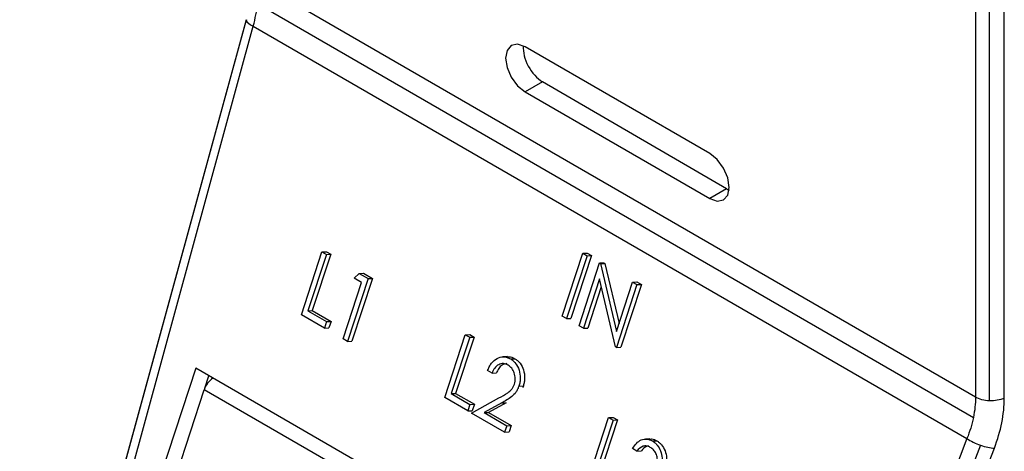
# Model space of a CAD drawing. Header units: millimetres. Extents: x 0 to 559, y 0 to 432.
# Tile 34 of 47: x 436 to 465, y 289 to 301. Entities that reach past the tile are written whole.
import ezdxf

# ---------------------------------------------------------------- set-up
doc = ezdxf.new("R2010")
doc.units = ezdxf.units.MM
doc.header["$LTSCALE"] = 2

msp = doc.modelspace()

# ---------------------------------------------------------------- linework, layer by layer
for p, q in [((463.788584, 318.421303), (463.788584, 290.399298)), ((464.196488, 290.291984), (464.196488, 318.313989)), ((464.626294, 290.365481), (464.626294, 318.387486)), ((463.788584, 290.399298), (442.951522, 302.428278)), ((442.906931, 301.826551), (463.725902, 289.808015)), ((442.568199, 301.36612), (435.979157, 277.333044)), ((435.982505, 277.301374), (442.571548, 301.334449)), ((436.186231, 277.147904), (442.775274, 301.18098)), ((442.578205, 301.363403), (442.571548, 301.334449)), ((442.775274, 301.18098), (463.540829, 289.19328)), ((456.057059, 297.474705), (450.683047, 300.577056)), ((451.192701, 299.564808), (450.683047, 299.270591)), ((456.547953, 296.451628), (451.192701, 299.564808)), ((450.683047, 299.270591), (456.057059, 296.16824)), ((456.547953, 296.451628), (456.057059, 296.16824)), ((444.17661, 292.794355), (444.774283, 294.619459)), ((444.901199, 294.546191), (444.364826, 292.908278)), ((445.02937, 294.551166), (444.492998, 292.913252)), ((444.774283, 294.619459), (444.902454, 294.624433)), ((444.774283, 294.619459), (444.901199, 294.546191)), ((444.901199, 294.546191), (445.02937, 294.551166)), ((444.902454, 294.624433), (445.02937, 294.551166)), ((451.763112, 292.755026), (452.360785, 294.580129)), ((452.487702, 294.506862), (451.890029, 292.681758)), ((452.615873, 294.511836), (452.0182, 292.686733)), ((452.360785, 294.580129), (452.488956, 294.585104)), ((452.360785, 294.580129), (452.487702, 294.506862)), ((452.487702, 294.506862), (452.615873, 294.511836)), ((452.488956, 294.585104), (452.615873, 294.511836)), ((452.252648, 292.472423), (452.85032, 294.297526)), ((452.85032, 294.297526), (452.978492, 294.302501)), ((452.85032, 294.297526), (452.87695, 294.282153)), ((452.87695, 294.282153), (453.005121, 294.287128)), ((452.87695, 294.282153), (453.340857, 292.306323)), ((452.978492, 294.302501), (453.005121, 294.287128)), ((453.005121, 294.287128), (453.416186, 292.536356)), ((445.710185, 293.856596), (445.85449, 293.995868)), ((445.85449, 293.995868), (445.982661, 294.000843)), ((445.85449, 293.995868), (446.115972, 293.844918)), ((445.982661, 294.000843), (446.244144, 293.849892)), ((445.391383, 292.093081), (445.927756, 293.730995)), ((446.115972, 293.844918), (445.5183, 292.019814)), ((446.244144, 293.849892), (445.646471, 292.024789)), ((445.927756, 293.730995), (445.710185, 293.856596)), ((446.115972, 293.844918), (446.244144, 293.849892)), ((452.848891, 293.83233), (452.379565, 292.399155)), ((453.311608, 291.861098), (452.848891, 293.83233)), ((453.938177, 293.66952), (453.340504, 291.844417)), ((453.340857, 292.306323), (453.81126, 293.742787)), ((454.066348, 293.674495), (453.468676, 291.849391)), ((453.81126, 293.742787), (453.939432, 293.747762)), ((453.81126, 293.742787), (453.938177, 293.66952)), ((453.938177, 293.66952), (454.066348, 293.674495)), ((453.939432, 293.747762), (454.066348, 293.674495)), ((452.901725, 293.607249), (452.507736, 292.40413)), ((444.847455, 292.407085), (444.17661, 292.794355)), ((444.364826, 292.908278), (444.492998, 292.913252)), ((444.364826, 292.908278), (444.908755, 292.594275)), ((444.492998, 292.913252), (445.036926, 292.599249)), ((444.908755, 292.594275), (444.847455, 292.407085)), ((444.908755, 292.594275), (445.036926, 292.599249)), ((445.036926, 292.599249), (444.975626, 292.412059)), ((451.890029, 292.681758), (451.763112, 292.755026)), ((451.890029, 292.681758), (452.0182, 292.686733)), ((444.847455, 292.407085), (444.975626, 292.412059)), ((448.346727, 290.386998), (448.944399, 292.212101)), ((448.944399, 292.212101), (449.072571, 292.217076)), ((448.944399, 292.212101), (449.071316, 292.138834)), ((449.072571, 292.217076), (449.199487, 292.143809)), ((452.379565, 292.399155), (452.252648, 292.472423)), ((452.379565, 292.399155), (452.507736, 292.40413)), ((445.5183, 292.019814), (445.391383, 292.093081)), ((445.5183, 292.019814), (445.646471, 292.024789)), ((449.071316, 292.138834), (448.534943, 290.500921)), ((449.199487, 292.143809), (448.663115, 290.505895)), ((449.071316, 292.138834), (449.199487, 292.143809)), ((453.340504, 291.844417), (453.311608, 291.861098)), ((453.340504, 291.844417), (453.468676, 291.849391)), ((450.168189, 291.576041), (450.040017, 291.571067)), ((450.254954, 291.511179), (450.383125, 291.516154)), ((441.102674, 291.237618), (436.440586, 277.001068)), ((458.978334, 280.918219), (441.102674, 291.237618)), ((449.72144, 291.095792), (449.594524, 291.16906)), ((449.72144, 291.095792), (449.849611, 291.100767)), ((441.365003, 290.661649), (441.479763, 291.01993)), ((437.995176, 280.403827), (441.347214, 290.614029)), ((458.845471, 280.5125), (441.347214, 290.614029)), ((448.534943, 290.500921), (448.663115, 290.505895)), ((448.534943, 290.500921), (449.078872, 290.186917)), ((448.663115, 290.505895), (449.207043, 290.191892)), ((450.50449, 290.721997), (450.632662, 290.726972)), ((450.632662, 290.726972), (450.605789, 290.674493)), ((449.017572, 289.999727), (448.346727, 290.386998)), ((449.126358, 289.936927), (449.922173, 290.375648)), ((450.003932, 290.232376), (449.490501, 289.949289)), ((450.132103, 290.237351), (449.618672, 289.954264)), ((450.003932, 290.232376), (450.132103, 290.237351)), ((449.078872, 290.186917), (449.017572, 289.999727)), ((449.017572, 289.999727), (449.145743, 290.004702)), ((449.078872, 290.186917), (449.207043, 290.191892)), ((450.087297, 289.382188), (449.126358, 289.936927)), ((449.207043, 290.191892), (449.145743, 290.004702)), ((449.490501, 289.949289), (449.618672, 289.954264)), ((449.490501, 289.949289), (450.148597, 289.569378)), ((449.618672, 289.954264), (450.276769, 289.574353)), ((452.516844, 287.979641), (453.114516, 289.804744)), ((453.241433, 289.731477), (452.70506, 288.093563)), ((453.369604, 289.736451), (452.833231, 288.098538)), ((453.114516, 289.804744), (453.242688, 289.809719)), ((453.114516, 289.804744), (453.241433, 289.731477)), ((453.241433, 289.731477), (453.369604, 289.736451)), ((453.242688, 289.809719), (453.369604, 289.736451)), ((450.148597, 289.569378), (450.087297, 289.382188)), ((450.087297, 289.382188), (450.215469, 289.387163)), ((450.148597, 289.569378), (450.276769, 289.574353)), ((450.276769, 289.574353), (450.215469, 289.387163)), ((454.31659, 289.18663), (454.188418, 289.181655)), ((454.384843, 289.127045), (454.513014, 289.13202)), ((463.540829, 289.19328), (454.796874, 266.404209)), ((453.937532, 288.828828), (453.810615, 288.902095)), ((453.937532, 288.828828), (454.065703, 288.833802)), ((463.934328, 289.001979), (455.190373, 266.212908)), ((455.592184, 266.12506), (464.336139, 288.914132))]:
    msp.add_line(p, q)
at = {"flags": 128}
for points in [[(450.683047, 300.577056), (450.466569, 300.652302), (450.283047, 300.616644), (450.160422, 300.47551), (450.117362, 300.250387), (450.160422, 299.975547), (450.283047, 299.692833), (450.466569, 299.445286), (450.683047, 299.270591)], [(456.057059, 296.16824), (456.273537, 296.092994), (456.457059, 296.128652), (456.579684, 296.269786), (456.622744, 296.494909), (456.579684, 296.769749), (456.457059, 297.052463), (456.273537, 297.300011), (456.057059, 297.474705)]]:
    msp.add_lwpolyline(points, dxfattribs=at)
msp.add_arc((441.942316, 290.42629), 0.624013, 123.0473536, 162.4909126)
for centre, start_param, end_param in [((451.192701, 300.21804), 0.695545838, 2.35800894), ((456.547953, 297.10486), 2.35800894, 2.483143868)]:
    msp.add_ellipse(centre, major_axis=(-0.39788, 0.694043), ratio=0.575362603, start_param=start_param, end_param=end_param)
for points in [[(442.775274, 301.18098), (442.832974, 301.399676), (442.877381, 301.617425), (442.906931, 301.826551)], [(442.571559, 301.334447), (442.589946, 301.291062), (442.663798, 301.235422), (442.775274, 301.18098)], [(463.788584, 290.399298), (463.788584, 290.209657), (463.767442, 290.010219), (463.725902, 289.808015)], [(464.196489, 290.29199), (464.044203, 290.298137), (463.896528, 290.336981), (463.788582, 290.399297)], [(464.626292, 290.36548), (464.504374, 290.312444), (464.348774, 290.285843), (464.196489, 290.29199)], [(463.725902, 289.808015), (463.684363, 289.60581), (463.621938, 289.398462), (463.540829, 289.19328)], [(463.540829, 289.19328), (463.646845, 289.122167), (463.789514, 289.052812), (463.934328, 289.001983)], [(463.934328, 289.001983), (464.079142, 288.951154), (464.224824, 288.9193), (464.336139, 288.914132)]]:
    msp.add_open_spline(points, degree=3)
for points, knots in [([(449.594524, 291.16906), (449.608957, 291.207677), (449.624172, 291.245805), (449.660777, 291.317126), (449.681249, 291.350879), (449.750558, 291.442422), (449.806276, 291.491036), (449.928461, 291.556128), (449.994775, 291.573351), (450.0945, 291.56986), (450.127689, 291.563687), (450.19269, 291.543596), (450.224043, 291.527986), (450.254954, 291.511179)], [0, 0, 0, 0, 0.125, 0.125, 0.25, 0.25, 0.5, 0.5, 0.75, 0.75, 0.875, 0.875, 1, 1, 1, 1]), ([(450.187138, 291.32775), (450.143757, 291.351074), (450.098224, 291.36846), (450.005079, 291.37508), (449.958364, 291.364278), (449.872233, 291.320226), (449.833564, 291.28512), (449.768912, 291.19947), (449.743584, 291.148584), (449.72144, 291.095792)], [0, 0, 0, 0, 0.25, 0.25, 0.5, 0.5, 0.75, 0.75, 1, 1, 1, 1]), ([(450.15674, 291.37536), (450.106979, 291.366016), (450.016215, 291.348972), (449.912246, 291.236531), (449.870505, 291.146055), (449.849611, 291.100767)], [0, 0, 0, 0, 0.37738106, 0.688341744, 1, 1, 1, 1]), ([(450.169003, 291.567913), (450.183814, 291.570751), (450.256478, 291.584673), (450.326988, 291.546526), (450.383125, 291.516154)], [0, 0, 0, 0, 0.203836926, 1, 1, 1, 1]), ([(450.254954, 291.511179), (450.282578, 291.49423), (450.309915, 291.476366), (450.36109, 291.432726), (450.385434, 291.408289), (450.451327, 291.32503), (450.485618, 291.256777), (450.529867, 291.108655), (450.542606, 291.02974), (450.542088, 290.911471), (450.538452, 290.87218), (450.525746, 290.795414), (450.515439, 290.758471), (450.50449, 290.721997)], [0, 0, 0, 0, 0.125, 0.125, 0.25, 0.25, 0.5, 0.5, 0.75, 0.75, 0.875, 0.875, 1, 1, 1, 1]), ([(450.383125, 291.516154), (450.410749, 291.499204), (450.438086, 291.481341), (450.489261, 291.437701), (450.513605, 291.413264), (450.579498, 291.330005), (450.613789, 291.261752), (450.658038, 291.11363), (450.670777, 291.034715), (450.67026, 290.916446), (450.666623, 290.877155), (450.653918, 290.800389), (450.64361, 290.763446), (450.632662, 290.726972)], [0, 0, 0, 0, 0.125, 0.125, 0.25, 0.25, 0.5, 0.5, 0.75, 0.75, 0.875, 0.875, 1, 1, 1, 1]), ([(450.372785, 290.78064), (450.388201, 290.831481), (450.398143, 290.885773), (450.395163, 290.995833), (450.384101, 291.050396), (450.348701, 291.151257), (450.324142, 291.197872), (450.262619, 291.274993), (450.225619, 291.303952), (450.187138, 291.32775)], [0, 0, 0, 0, 0.25, 0.25, 0.5, 0.5, 0.75, 0.75, 1, 1, 1, 1]), ([(449.922173, 290.375648), (450.009014, 290.42204), (450.095403, 290.47017), (450.219781, 290.555631), (450.259718, 290.58873), (450.310343, 290.652114), (450.325779, 290.675272), (450.352387, 290.72552), (450.362736, 290.752998), (450.372785, 290.78064)], [0, 0, 0, 0, 0.5, 0.5, 0.75, 0.75, 0.875, 0.875, 1, 1, 1, 1]), ([(450.50449, 290.721997), (450.493082, 290.690304), (450.481521, 290.658701), (450.452751, 290.599782), (450.436258, 290.572031), (450.382379, 290.494376), (450.33882, 290.452502), (450.201774, 290.342857), (450.102748, 290.287191), (450.003932, 290.232376)], [0, 0, 0, 0, 0.125, 0.125, 0.25, 0.25, 0.5, 0.5, 1, 1, 1, 1]), ([(464.336139, 288.914132), (464.430564, 289.160231), (464.503946, 289.410104), (464.601824, 289.89969), (464.626294, 290.139264), (464.626294, 290.365481)], [0, 0, 0, 0, 0.5, 0.5, 1, 1, 1, 1]), ([(453.810615, 288.902095), (453.843162, 288.958505), (453.879282, 289.011731), (453.964423, 289.098953), (454.012415, 289.1341), (454.11627, 289.176261), (454.171299, 289.185528), (454.280584, 289.175325), (454.33404, 289.154931), (454.384843, 289.127045)], [0, 0, 0, 0, 0.25, 0.25, 0.5, 0.5, 0.75, 0.75, 1, 1, 1, 1]), ([(454.317001, 289.179152), (454.335997, 289.181536), (454.403035, 289.18995), (454.467101, 289.156204), (454.513014, 289.13202)], [0, 0, 0, 0, 0.283360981, 1, 1, 1, 1]), ([(454.384843, 289.127045), (454.410081, 289.111291), (454.435205, 289.09518), (454.482049, 289.055163), (454.504134, 289.032406), (454.565759, 288.957928), (454.600995, 288.899569), (454.651537, 288.769512), (454.666417, 288.69789), (454.671188, 288.589539), (454.670132, 288.553257), (454.661282, 288.482089), (454.6523, 288.448033), (454.642603, 288.414408)], [0, 0, 0, 0, 0.125, 0.125, 0.25, 0.25, 0.5, 0.5, 0.75, 0.75, 0.875, 0.875, 1, 1, 1, 1]), ([(454.513014, 289.13202), (454.538252, 289.116265), (454.563376, 289.100154), (454.61022, 289.060138), (454.632305, 289.037381), (454.69393, 288.962903), (454.729166, 288.904543), (454.779708, 288.774487), (454.794588, 288.702865), (454.799359, 288.594513), (454.798303, 288.558231), (454.789454, 288.487064), (454.780471, 288.453008), (454.770775, 288.419383)], [0, 0, 0, 0, 0.125, 0.125, 0.25, 0.25, 0.5, 0.5, 0.75, 0.75, 0.875, 0.875, 1, 1, 1, 1]), ([(454.325243, 288.938874), (454.291953, 288.956334), (454.257819, 288.971465), (454.186955, 288.983253), (454.150784, 288.981532), (454.047708, 288.948097), (453.989406, 288.890882), (453.937532, 288.828828)], [0, 0, 0, 0, 0.25, 0.25, 0.5, 0.5, 1, 1, 1, 1]), ([(454.285131, 288.975911), (454.263036, 288.974101), (454.178044, 288.967135), (454.113482, 288.890508), (454.065703, 288.833802)], [0, 0, 0, 0, 0.259970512, 1, 1, 1, 1]), ([(454.515926, 288.488407), (454.529286, 288.531952), (454.535177, 288.579792), (454.524415, 288.6734), (454.509982, 288.71809), (454.472581, 288.799865), (454.447569, 288.83581), (454.390452, 288.895397), (454.358278, 288.918618), (454.325243, 288.938874)], [0, 0, 0, 0, 0.25, 0.25, 0.5, 0.5, 0.75, 0.75, 1, 1, 1, 1])]:
    msp.add_open_spline(points, degree=3, knots=knots)

doc.saveas('drawing.dxf')
